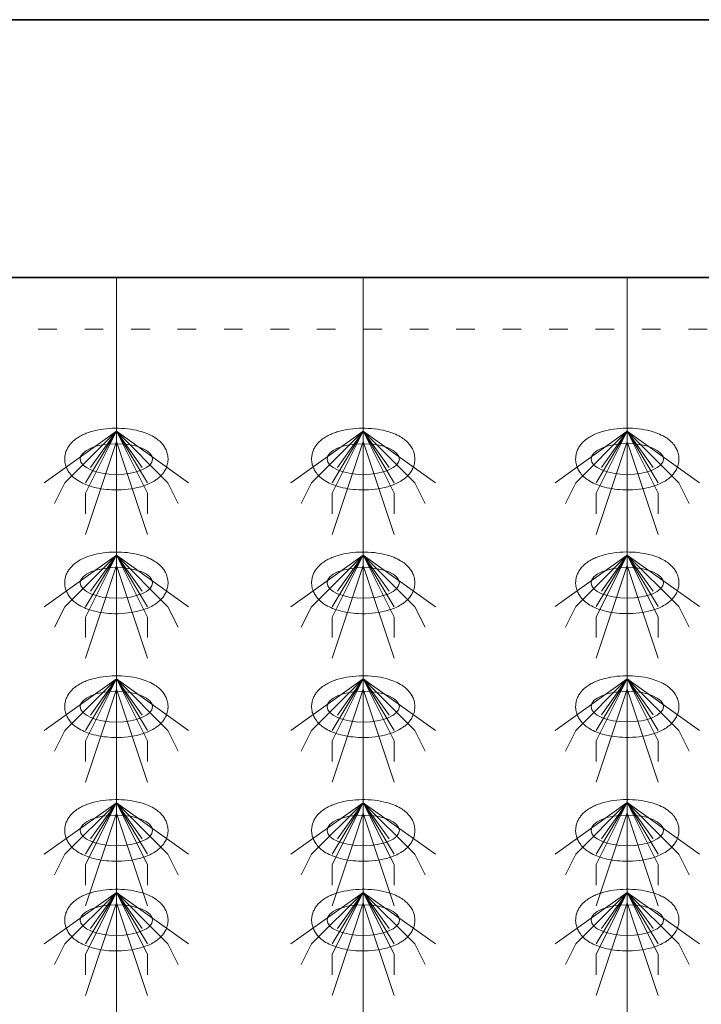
# Model space of a CAD drawing. Header units: metres. Extents: x 703769 to 722343, y 4313031 to 4317457.
# Tile 55 of 256: x 707693 to 707696.96, y 4313309.9 to 4313315.63. Entities that reach past the tile are written whole.
import ezdxf

# ---------------------------------------------------------------- set-up
doc = ezdxf.new("R2010")
doc.units = ezdxf.units.M
doc.header["$LTSCALE"] = 0.5
doc.linetypes.add('ACAD_ISO03W100', pattern=[30, 12, -18])
doc.linetypes.add('DASHED', pattern=[19.05, 12.7, -6.35])
for name, color, linetype, lineweight in [('4虚线层', 6, 'DASHED', 18), ('粗实线层', 7, 'Continuous', 35), ('设备', 6, 'Continuous', 18)]:
    doc.layers.add(name, color=color, linetype=linetype, lineweight=lineweight)

# ---------------------------------------------------------------- blocks, each defined once
blk = doc.blocks.new('hh_1')
at = {"layer": '设备'}
for p, q in [((-268840, 164960), (-268910, 164910)), ((-268840, 164960), (-268890, 164910)), ((-268840, 164960), (-268870, 164900)), ((-268840, 164960), (-268870, 164910)), ((-268840, 164960), (-268865, 164925)), ((-268840, 164960), (-268790, 164910)), ((-268840, 164960), (-268815, 164925)), ((-268840, 164960), (-268770, 164910)), ((-268840, 164960), (-268810, 164910)), ((-268840, 164960), (-268810, 164900)), ((-268840, 164950), (-268870, 164860)), ((-268840, 164950), (-268810, 164860)), ((-268890, 164910), (-268900, 164890)), ((-268790, 164910), (-268780, 164890)), ((-268870, 164900), (-268870, 164880)), ((-268810, 164900), (-268810, 164880))]:
    blk.add_line(p, q, dxfattribs=at)
blk = doc.blocks.new('dawda')
at = {"color": 7}
for p, q in [((531541.59, 33623.42), (541041.59, 33623.42)), ((531541.59, 33373.42), (535541.59, 33373.42))]:
    blk.add_line(p, q, dxfattribs=at)
at = {"layer": '4虚线层', "color": 7, "linetype": 'ACAD_ISO03W100', "ltscale": 3}
blk.add_line((531541.59, 33323.42), (535541.59, 33323.42), dxfattribs=at)
at = {"layer": '设备', "color": 7}
for p, q in [((533147.28, 33373.42), (533147.28, 31373.38)), ((533386.44, 33373.42), (533386.44, 31373.38)), ((533642.28, 33373.42), (533642.28, 31373.42))]:
    blk.add_line(p, q, dxfattribs=at)
for centre in [(533147.28, 33197.5), (533386.43, 33197.5), (533642.27, 33197.54), (533147.28, 33077.5), (533386.43, 33077.5), (533642.27, 33077.54), (533147.28, 32957.5), (533386.43, 32957.5), (533642.27, 32957.54), (533147.28, 32837.5), (533386.43, 32837.5), (533642.27, 32837.54), (533147.28, 32750.55), (533386.44, 32750.55), (533642.27, 32750.59)]:
    blk.add_ellipse(centre, major_axis=(-35.04, 0), ratio=0.42498, dxfattribs=at)
for points in [[(533097.24, 33197.5), (533097.24, 33198.9), (533097.38, 33200.29), (533097.91, 33202.99), (533098.3, 33204.29), (533099.27, 33206.73), (533099.85, 33207.87), (533101.13, 33209.99), (533101.83, 33210.97), (533103.3, 33212.78), (533104.08, 33213.61), (533106.19, 33215.63), (533107.58, 33216.73), (533110.44, 33218.69), (533111.92, 33219.56), (533114.97, 33221.12), (533116.54, 33221.82), (533119.76, 33223.08), (533121.42, 33223.64), (533126.7, 33225.19), (533130.46, 33225.97), (533138.22, 33227.05), (533142.2, 33227.34), (533150.2, 33227.43), (533154.2, 33227.23), (533162.03, 33226.33), (533165.85, 33225.64), (533172.01, 33224.02), (533174.44, 33223.23), (533179.13, 33221.37), (533181.38, 33220.29), (533185.03, 33218.1), (533186.49, 33217.1), (533189.3, 33214.8), (533190.64, 33213.51), (533192.78, 33210.93), (533193.62, 33209.74), (533195.11, 33207.13), (533195.76, 33205.7), (533196.75, 33202.63), (533197.09, 33200.99), (533197.38, 33197.65), (533197.32, 33195.95), (533196.82, 33192.65), (533196.39, 33191.07), (533195.23, 33188.12), (533194.52, 33186.75), (533192.93, 33184.27), (533192.05, 33183.15), (533190.21, 33181.1), (533189.24, 33180.18), (533187.24, 33178.49), (533186.21, 33177.73), (533183.43, 33175.87), (533181.63, 33174.88), (533177.92, 33173.12), (533176, 33172.36), (533172.04, 33171.01), (533170, 33170.42), (533163.93, 33168.98), (533159.78, 33168.33), (533151.29, 33167.6), (533146.96, 33167.52), (533139.24, 33167.88), (533135.82, 33168.23), (533129.17, 33169.3), (533125.94, 33170.02), (533120.47, 33171.65), (533118.17, 33172.49), (533113.74, 33174.44), (533111.62, 33175.56), (533108.18, 33177.83), (533106.82, 33178.85), (533104.22, 33181.2), (533102.98, 33182.52), (533101.02, 33185.15), (533100.26, 33186.37), (533098.93, 33189.02), (533098.37, 33190.46), (533097.56, 33193.51), (533097.31, 33195.12), (533097.25, 33197), (533097.24, 33197.25), (533097.24, 33197.5)], [(533336.4, 33197.5), (533336.4, 33198.9), (533336.54, 33200.29), (533337.07, 33202.99), (533337.46, 33204.29), (533338.43, 33206.73), (533339, 33207.87), (533340.28, 33209.99), (533340.98, 33210.97), (533342.45, 33212.78), (533343.23, 33213.61), (533345.35, 33215.63), (533346.73, 33216.73), (533349.59, 33218.69), (533351.07, 33219.56), (533354.12, 33221.12), (533355.69, 33221.82), (533358.92, 33223.08), (533360.57, 33223.64), (533365.85, 33225.19), (533369.62, 33225.97), (533377.37, 33227.05), (533381.36, 33227.34), (533389.35, 33227.43), (533393.36, 33227.23), (533401.18, 33226.33), (533405, 33225.64), (533411.16, 33224.02), (533413.6, 33223.23), (533418.28, 33221.37), (533420.53, 33220.29), (533424.19, 33218.1), (533425.65, 33217.1), (533428.45, 33214.8), (533429.8, 33213.51), (533431.93, 33210.93), (533432.77, 33209.74), (533434.26, 33207.13), (533434.91, 33205.7), (533435.9, 33202.63), (533436.25, 33200.99), (533436.53, 33197.65), (533436.48, 33195.95), (533435.98, 33192.65), (533435.54, 33191.07), (533434.38, 33188.12), (533433.67, 33186.75), (533432.08, 33184.27), (533431.21, 33183.15), (533429.36, 33181.1), (533428.39, 33180.18), (533426.39, 33178.49), (533425.36, 33177.73), (533422.58, 33175.87), (533420.79, 33174.88), (533417.07, 33173.12), (533415.15, 33172.36), (533411.19, 33171.01), (533409.15, 33170.42), (533403.09, 33168.98), (533398.93, 33168.33), (533390.44, 33167.6), (533386.12, 33167.52), (533378.39, 33167.88), (533374.97, 33168.23), (533368.32, 33169.3), (533365.09, 33170.02), (533359.62, 33171.65), (533357.32, 33172.49), (533352.9, 33174.44), (533350.77, 33175.56), (533347.34, 33177.83), (533345.98, 33178.85), (533343.38, 33181.2), (533342.14, 33182.52), (533340.18, 33185.15), (533339.41, 33186.37), (533338.08, 33189.02), (533337.52, 33190.46), (533336.71, 33193.51), (533336.47, 33195.12), (533336.4, 33197), (533336.4, 33197.25), (533336.4, 33197.5)], [(533592.23, 33197.54), (533592.23, 33198.93), (533592.37, 33200.33), (533592.9, 33203.03), (533593.3, 33204.32), (533594.26, 33206.77), (533594.84, 33207.91), (533596.12, 33210.03), (533596.82, 33211.01), (533598.29, 33212.81), (533599.07, 33213.64), (533601.19, 33215.67), (533602.57, 33216.77), (533605.43, 33218.73), (533606.91, 33219.6), (533609.96, 33221.16), (533611.53, 33221.86), (533614.75, 33223.11), (533616.41, 33223.67), (533621.69, 33225.23), (533625.46, 33226.01), (533633.21, 33227.09), (533637.2, 33227.38), (533645.19, 33227.46), (533649.19, 33227.26), (533657.02, 33226.37), (533660.84, 33225.67), (533667, 33224.05), (533669.43, 33223.27), (533674.12, 33221.4), (533676.37, 33220.33), (533680.03, 33218.14), (533681.49, 33217.14), (533684.29, 33214.84), (533685.63, 33213.54), (533687.77, 33210.96), (533688.61, 33209.78), (533690.1, 33207.16), (533690.75, 33205.73), (533691.74, 33202.67), (533692.08, 33201.03), (533692.37, 33197.69), (533692.31, 33195.98), (533691.82, 33192.69), (533691.38, 33191.1), (533690.22, 33188.15), (533689.51, 33186.79), (533687.92, 33184.31), (533687.05, 33183.18), (533685.2, 33181.14), (533684.23, 33180.22), (533682.23, 33178.53), (533681.2, 33177.76), (533678.42, 33175.91), (533676.62, 33174.92), (533672.91, 33173.16), (533670.99, 33172.39), (533667.03, 33171.04), (533664.99, 33170.46), (533658.93, 33169.01), (533654.77, 33168.37), (533646.28, 33167.63), (533641.95, 33167.55), (533634.23, 33167.92), (533630.81, 33168.27), (533624.16, 33169.34), (533620.93, 33170.06), (533615.46, 33171.69), (533613.16, 33172.52), (533608.74, 33174.48), (533606.61, 33175.6), (533603.18, 33177.86), (533601.82, 33178.89), (533599.22, 33181.24), (533597.97, 33182.56), (533596.02, 33185.19), (533595.25, 33186.4), (533593.92, 33189.06), (533593.36, 33190.5), (533592.55, 33193.55), (533592.3, 33195.16), (533592.24, 33197.03), (533592.23, 33197.28), (533592.23, 33197.54)], [(533097.24, 33077.5), (533097.24, 33078.9), (533097.38, 33080.29), (533097.91, 33082.99), (533098.3, 33084.29), (533099.27, 33086.73), (533099.85, 33087.87), (533101.13, 33089.99), (533101.83, 33090.97), (533103.3, 33092.78), (533104.08, 33093.61), (533106.19, 33095.63), (533107.58, 33096.73), (533110.44, 33098.69), (533111.92, 33099.56), (533114.97, 33101.12), (533116.54, 33101.82), (533119.76, 33103.08), (533121.42, 33103.64), (533126.7, 33105.19), (533130.46, 33105.97), (533138.22, 33107.05), (533142.2, 33107.34), (533150.2, 33107.43), (533154.2, 33107.23), (533162.03, 33106.33), (533165.85, 33105.64), (533172.01, 33104.02), (533174.44, 33103.23), (533179.13, 33101.37), (533181.38, 33100.29), (533185.03, 33098.1), (533186.49, 33097.1), (533189.3, 33094.8), (533190.64, 33093.51), (533192.78, 33090.93), (533193.62, 33089.74), (533195.11, 33087.13), (533195.76, 33085.7), (533196.75, 33082.63), (533197.09, 33080.99), (533197.38, 33077.65), (533197.32, 33075.95), (533196.82, 33072.65), (533196.39, 33071.07), (533195.23, 33068.12), (533194.52, 33066.75), (533192.93, 33064.27), (533192.05, 33063.15), (533190.21, 33061.1), (533189.24, 33060.18), (533187.24, 33058.49), (533186.21, 33057.73), (533183.43, 33055.87), (533181.63, 33054.88), (533177.92, 33053.12), (533176, 33052.36), (533172.04, 33051.01), (533170, 33050.42), (533163.93, 33048.98), (533159.78, 33048.33), (533151.29, 33047.6), (533146.96, 33047.52), (533139.24, 33047.88), (533135.82, 33048.23), (533129.17, 33049.3), (533125.94, 33050.02), (533120.47, 33051.65), (533118.17, 33052.49), (533113.74, 33054.44), (533111.62, 33055.56), (533108.18, 33057.83), (533106.82, 33058.85), (533104.22, 33061.2), (533102.98, 33062.52), (533101.02, 33065.15), (533100.26, 33066.37), (533098.93, 33069.02), (533098.37, 33070.46), (533097.56, 33073.51), (533097.31, 33075.12), (533097.25, 33077), (533097.24, 33077.25), (533097.24, 33077.5)], [(533336.4, 33077.5), (533336.4, 33078.9), (533336.54, 33080.29), (533337.07, 33082.99), (533337.46, 33084.29), (533338.43, 33086.73), (533339, 33087.87), (533340.28, 33089.99), (533340.98, 33090.97), (533342.45, 33092.78), (533343.23, 33093.61), (533345.35, 33095.63), (533346.73, 33096.73), (533349.59, 33098.69), (533351.07, 33099.56), (533354.12, 33101.12), (533355.69, 33101.82), (533358.92, 33103.08), (533360.57, 33103.64), (533365.85, 33105.19), (533369.62, 33105.97), (533377.37, 33107.05), (533381.36, 33107.34), (533389.35, 33107.43), (533393.36, 33107.23), (533401.18, 33106.33), (533405, 33105.64), (533411.16, 33104.02), (533413.6, 33103.23), (533418.28, 33101.37), (533420.53, 33100.29), (533424.19, 33098.1), (533425.65, 33097.1), (533428.45, 33094.8), (533429.8, 33093.51), (533431.93, 33090.93), (533432.77, 33089.74), (533434.26, 33087.13), (533434.91, 33085.7), (533435.9, 33082.63), (533436.25, 33080.99), (533436.53, 33077.65), (533436.48, 33075.95), (533435.98, 33072.65), (533435.54, 33071.07), (533434.38, 33068.12), (533433.67, 33066.75), (533432.08, 33064.27), (533431.21, 33063.15), (533429.36, 33061.1), (533428.39, 33060.18), (533426.39, 33058.49), (533425.36, 33057.73), (533422.58, 33055.87), (533420.79, 33054.88), (533417.07, 33053.12), (533415.15, 33052.36), (533411.19, 33051.01), (533409.15, 33050.42), (533403.09, 33048.98), (533398.93, 33048.33), (533390.44, 33047.6), (533386.12, 33047.52), (533378.39, 33047.88), (533374.97, 33048.23), (533368.32, 33049.3), (533365.09, 33050.02), (533359.62, 33051.65), (533357.32, 33052.49), (533352.9, 33054.44), (533350.77, 33055.56), (533347.34, 33057.83), (533345.98, 33058.85), (533343.38, 33061.2), (533342.14, 33062.52), (533340.18, 33065.15), (533339.41, 33066.37), (533338.08, 33069.02), (533337.52, 33070.46), (533336.71, 33073.51), (533336.47, 33075.12), (533336.4, 33077), (533336.4, 33077.25), (533336.4, 33077.5)], [(533592.23, 33077.54), (533592.23, 33078.93), (533592.37, 33080.33), (533592.9, 33083.03), (533593.3, 33084.32), (533594.26, 33086.77), (533594.84, 33087.91), (533596.12, 33090.03), (533596.82, 33091.01), (533598.29, 33092.81), (533599.07, 33093.64), (533601.19, 33095.67), (533602.57, 33096.77), (533605.43, 33098.73), (533606.91, 33099.6), (533609.96, 33101.16), (533611.53, 33101.86), (533614.75, 33103.11), (533616.41, 33103.67), (533621.69, 33105.23), (533625.46, 33106.01), (533633.21, 33107.09), (533637.2, 33107.38), (533645.19, 33107.46), (533649.19, 33107.26), (533657.02, 33106.37), (533660.84, 33105.67), (533667, 33104.05), (533669.43, 33103.27), (533674.12, 33101.4), (533676.37, 33100.33), (533680.03, 33098.14), (533681.49, 33097.14), (533684.29, 33094.84), (533685.63, 33093.54), (533687.77, 33090.96), (533688.61, 33089.78), (533690.1, 33087.16), (533690.75, 33085.73), (533691.74, 33082.67), (533692.08, 33081.03), (533692.37, 33077.69), (533692.31, 33075.98), (533691.82, 33072.69), (533691.38, 33071.1), (533690.22, 33068.15), (533689.51, 33066.79), (533687.92, 33064.31), (533687.05, 33063.18), (533685.2, 33061.14), (533684.23, 33060.22), (533682.23, 33058.53), (533681.2, 33057.76), (533678.42, 33055.91), (533676.62, 33054.92), (533672.91, 33053.16), (533670.99, 33052.39), (533667.03, 33051.04), (533664.99, 33050.46), (533658.93, 33049.01), (533654.77, 33048.37), (533646.28, 33047.63), (533641.95, 33047.55), (533634.23, 33047.92), (533630.81, 33048.27), (533624.16, 33049.34), (533620.93, 33050.06), (533615.46, 33051.69), (533613.16, 33052.52), (533608.74, 33054.48), (533606.61, 33055.6), (533603.18, 33057.86), (533601.82, 33058.89), (533599.22, 33061.24), (533597.97, 33062.56), (533596.02, 33065.19), (533595.25, 33066.4), (533593.92, 33069.06), (533593.36, 33070.5), (533592.55, 33073.55), (533592.3, 33075.16), (533592.24, 33077.03), (533592.23, 33077.28), (533592.23, 33077.54)], [(533097.24, 32957.5), (533097.24, 32958.9), (533097.38, 32960.29), (533097.91, 32962.99), (533098.3, 32964.29), (533099.27, 32966.73), (533099.85, 32967.87), (533101.13, 32969.99), (533101.83, 32970.97), (533103.3, 32972.78), (533104.08, 32973.61), (533106.19, 32975.63), (533107.58, 32976.73), (533110.44, 32978.69), (533111.92, 32979.56), (533114.97, 32981.12), (533116.54, 32981.82), (533119.76, 32983.08), (533121.42, 32983.64), (533126.7, 32985.19), (533130.46, 32985.97), (533138.22, 32987.05), (533142.2, 32987.34), (533150.2, 32987.43), (533154.2, 32987.23), (533162.03, 32986.33), (533165.85, 32985.64), (533172.01, 32984.02), (533174.44, 32983.23), (533179.13, 32981.37), (533181.38, 32980.29), (533185.03, 32978.1), (533186.49, 32977.1), (533189.3, 32974.8), (533190.64, 32973.51), (533192.78, 32970.93), (533193.62, 32969.74), (533195.11, 32967.13), (533195.76, 32965.7), (533196.75, 32962.63), (533197.09, 32960.99), (533197.38, 32957.65), (533197.32, 32955.95), (533196.82, 32952.65), (533196.39, 32951.07), (533195.23, 32948.12), (533194.52, 32946.75), (533192.93, 32944.27), (533192.05, 32943.15), (533190.21, 32941.1), (533189.24, 32940.18), (533187.24, 32938.49), (533186.21, 32937.73), (533183.43, 32935.87), (533181.63, 32934.88), (533177.92, 32933.12), (533176, 32932.36), (533172.04, 32931.01), (533170, 32930.42), (533163.93, 32928.98), (533159.78, 32928.33), (533151.29, 32927.6), (533146.96, 32927.52), (533139.24, 32927.88), (533135.82, 32928.23), (533129.17, 32929.3), (533125.94, 32930.02), (533120.47, 32931.65), (533118.17, 32932.49), (533113.74, 32934.44), (533111.62, 32935.56), (533108.18, 32937.83), (533106.82, 32938.85), (533104.22, 32941.2), (533102.98, 32942.52), (533101.02, 32945.15), (533100.26, 32946.37), (533098.93, 32949.02), (533098.37, 32950.46), (533097.56, 32953.51), (533097.31, 32955.12), (533097.25, 32957), (533097.24, 32957.25), (533097.24, 32957.5)], [(533336.4, 32957.5), (533336.4, 32958.9), (533336.54, 32960.29), (533337.07, 32962.99), (533337.46, 32964.29), (533338.43, 32966.73), (533339, 32967.87), (533340.28, 32969.99), (533340.98, 32970.97), (533342.45, 32972.78), (533343.23, 32973.61), (533345.35, 32975.63), (533346.73, 32976.73), (533349.59, 32978.69), (533351.07, 32979.56), (533354.12, 32981.12), (533355.69, 32981.82), (533358.92, 32983.08), (533360.57, 32983.64), (533365.85, 32985.19), (533369.62, 32985.97), (533377.37, 32987.05), (533381.36, 32987.34), (533389.35, 32987.43), (533393.36, 32987.23), (533401.18, 32986.33), (533405, 32985.64), (533411.16, 32984.02), (533413.6, 32983.23), (533418.28, 32981.37), (533420.53, 32980.29), (533424.19, 32978.1), (533425.65, 32977.1), (533428.45, 32974.8), (533429.8, 32973.51), (533431.93, 32970.93), (533432.77, 32969.74), (533434.26, 32967.13), (533434.91, 32965.7), (533435.9, 32962.63), (533436.25, 32960.99), (533436.53, 32957.65), (533436.48, 32955.95), (533435.98, 32952.65), (533435.54, 32951.07), (533434.38, 32948.12), (533433.67, 32946.75), (533432.08, 32944.27), (533431.21, 32943.15), (533429.36, 32941.1), (533428.39, 32940.18), (533426.39, 32938.49), (533425.36, 32937.73), (533422.58, 32935.87), (533420.79, 32934.88), (533417.07, 32933.12), (533415.15, 32932.36), (533411.19, 32931.01), (533409.15, 32930.42), (533403.09, 32928.98), (533398.93, 32928.33), (533390.44, 32927.6), (533386.12, 32927.52), (533378.39, 32927.88), (533374.97, 32928.23), (533368.32, 32929.3), (533365.09, 32930.02), (533359.62, 32931.65), (533357.32, 32932.49), (533352.9, 32934.44), (533350.77, 32935.56), (533347.34, 32937.83), (533345.98, 32938.85), (533343.38, 32941.2), (533342.14, 32942.52), (533340.18, 32945.15), (533339.41, 32946.37), (533338.08, 32949.02), (533337.52, 32950.46), (533336.71, 32953.51), (533336.47, 32955.12), (533336.4, 32957), (533336.4, 32957.25), (533336.4, 32957.5)], [(533592.23, 32957.54), (533592.23, 32958.93), (533592.37, 32960.33), (533592.9, 32963.03), (533593.3, 32964.32), (533594.26, 32966.77), (533594.84, 32967.91), (533596.12, 32970.03), (533596.82, 32971.01), (533598.29, 32972.81), (533599.07, 32973.64), (533601.19, 32975.67), (533602.57, 32976.77), (533605.43, 32978.73), (533606.91, 32979.6), (533609.96, 32981.16), (533611.53, 32981.86), (533614.75, 32983.11), (533616.41, 32983.67), (533621.69, 32985.23), (533625.46, 32986.01), (533633.21, 32987.09), (533637.2, 32987.38), (533645.19, 32987.46), (533649.19, 32987.26), (533657.02, 32986.37), (533660.84, 32985.67), (533667, 32984.05), (533669.43, 32983.27), (533674.12, 32981.4), (533676.37, 32980.33), (533680.03, 32978.14), (533681.49, 32977.14), (533684.29, 32974.84), (533685.63, 32973.54), (533687.77, 32970.96), (533688.61, 32969.78), (533690.1, 32967.16), (533690.75, 32965.73), (533691.74, 32962.67), (533692.08, 32961.03), (533692.37, 32957.69), (533692.31, 32955.98), (533691.82, 32952.69), (533691.38, 32951.1), (533690.22, 32948.15), (533689.51, 32946.79), (533687.92, 32944.31), (533687.05, 32943.18), (533685.2, 32941.14), (533684.23, 32940.22), (533682.23, 32938.53), (533681.2, 32937.76), (533678.42, 32935.91), (533676.62, 32934.92), (533672.91, 32933.16), (533670.99, 32932.39), (533667.03, 32931.04), (533664.99, 32930.46), (533658.93, 32929.01), (533654.77, 32928.37), (533646.28, 32927.63), (533641.95, 32927.55), (533634.23, 32927.92), (533630.81, 32928.27), (533624.16, 32929.34), (533620.93, 32930.06), (533615.46, 32931.69), (533613.16, 32932.52), (533608.74, 32934.48), (533606.61, 32935.6), (533603.18, 32937.86), (533601.82, 32938.89), (533599.22, 32941.24), (533597.97, 32942.56), (533596.02, 32945.19), (533595.25, 32946.4), (533593.92, 32949.06), (533593.36, 32950.5), (533592.55, 32953.55), (533592.3, 32955.16), (533592.24, 32957.03), (533592.23, 32957.28), (533592.23, 32957.54)], [(533097.24, 32837.5), (533097.24, 32838.9), (533097.38, 32840.29), (533097.91, 32842.99), (533098.3, 32844.29), (533099.27, 32846.73), (533099.85, 32847.87), (533101.13, 32849.99), (533101.83, 32850.97), (533103.3, 32852.78), (533104.08, 32853.61), (533106.19, 32855.63), (533107.58, 32856.73), (533110.44, 32858.69), (533111.92, 32859.56), (533114.97, 32861.12), (533116.54, 32861.82), (533119.76, 32863.08), (533121.42, 32863.64), (533126.7, 32865.19), (533130.46, 32865.97), (533138.22, 32867.05), (533142.2, 32867.34), (533150.2, 32867.43), (533154.2, 32867.23), (533162.03, 32866.33), (533165.85, 32865.64), (533172.01, 32864.02), (533174.44, 32863.23), (533179.13, 32861.37), (533181.38, 32860.29), (533185.03, 32858.1), (533186.49, 32857.1), (533189.3, 32854.8), (533190.64, 32853.51), (533192.78, 32850.93), (533193.62, 32849.74), (533195.11, 32847.13), (533195.76, 32845.7), (533196.75, 32842.63), (533197.09, 32840.99), (533197.38, 32837.65), (533197.32, 32835.95), (533196.82, 32832.65), (533196.39, 32831.07), (533195.23, 32828.12), (533194.52, 32826.75), (533192.93, 32824.27), (533192.05, 32823.15), (533190.21, 32821.1), (533189.24, 32820.18), (533187.24, 32818.49), (533186.21, 32817.73), (533183.43, 32815.87), (533181.63, 32814.88), (533177.92, 32813.12), (533176, 32812.36), (533172.04, 32811.01), (533170, 32810.42), (533163.93, 32808.98), (533159.78, 32808.33), (533151.29, 32807.6), (533146.96, 32807.52), (533139.24, 32807.88), (533135.82, 32808.23), (533129.17, 32809.3), (533125.94, 32810.02), (533120.47, 32811.65), (533118.17, 32812.49), (533113.74, 32814.44), (533111.62, 32815.56), (533108.18, 32817.83), (533106.82, 32818.85), (533104.22, 32821.2), (533102.98, 32822.52), (533101.02, 32825.15), (533100.26, 32826.37), (533098.93, 32829.02), (533098.37, 32830.46), (533097.56, 32833.51), (533097.31, 32835.12), (533097.25, 32837), (533097.24, 32837.25), (533097.24, 32837.5)], [(533336.4, 32837.5), (533336.4, 32838.9), (533336.54, 32840.29), (533337.07, 32842.99), (533337.46, 32844.29), (533338.43, 32846.73), (533339, 32847.87), (533340.28, 32849.99), (533340.98, 32850.97), (533342.45, 32852.78), (533343.23, 32853.61), (533345.35, 32855.63), (533346.73, 32856.73), (533349.59, 32858.69), (533351.07, 32859.56), (533354.12, 32861.12), (533355.69, 32861.82), (533358.92, 32863.08), (533360.57, 32863.64), (533365.85, 32865.19), (533369.62, 32865.97), (533377.37, 32867.05), (533381.36, 32867.34), (533389.35, 32867.43), (533393.36, 32867.23), (533401.18, 32866.33), (533405, 32865.64), (533411.16, 32864.02), (533413.6, 32863.23), (533418.28, 32861.37), (533420.53, 32860.29), (533424.19, 32858.1), (533425.65, 32857.1), (533428.45, 32854.8), (533429.8, 32853.51), (533431.93, 32850.93), (533432.77, 32849.74), (533434.26, 32847.13), (533434.91, 32845.7), (533435.9, 32842.63), (533436.25, 32840.99), (533436.53, 32837.65), (533436.48, 32835.95), (533435.98, 32832.65), (533435.54, 32831.07), (533434.38, 32828.12), (533433.67, 32826.75), (533432.08, 32824.27), (533431.21, 32823.15), (533429.36, 32821.1), (533428.39, 32820.18), (533426.39, 32818.49), (533425.36, 32817.73), (533422.58, 32815.87), (533420.79, 32814.88), (533417.07, 32813.12), (533415.15, 32812.36), (533411.19, 32811.01), (533409.15, 32810.42), (533403.09, 32808.98), (533398.93, 32808.33), (533390.44, 32807.6), (533386.12, 32807.52), (533378.39, 32807.88), (533374.97, 32808.23), (533368.32, 32809.3), (533365.09, 32810.02), (533359.62, 32811.65), (533357.32, 32812.49), (533352.9, 32814.44), (533350.77, 32815.56), (533347.34, 32817.83), (533345.98, 32818.85), (533343.38, 32821.2), (533342.14, 32822.52), (533340.18, 32825.15), (533339.41, 32826.37), (533338.08, 32829.02), (533337.52, 32830.46), (533336.71, 32833.51), (533336.47, 32835.12), (533336.4, 32837), (533336.4, 32837.25), (533336.4, 32837.5)], [(533592.23, 32837.54), (533592.23, 32838.93), (533592.37, 32840.33), (533592.9, 32843.03), (533593.3, 32844.32), (533594.26, 32846.77), (533594.84, 32847.91), (533596.12, 32850.03), (533596.82, 32851.01), (533598.29, 32852.81), (533599.07, 32853.64), (533601.19, 32855.67), (533602.57, 32856.77), (533605.43, 32858.73), (533606.91, 32859.6), (533609.96, 32861.16), (533611.53, 32861.86), (533614.75, 32863.11), (533616.41, 32863.67), (533621.69, 32865.23), (533625.46, 32866.01), (533633.21, 32867.09), (533637.2, 32867.38), (533645.19, 32867.46), (533649.19, 32867.26), (533657.02, 32866.37), (533660.84, 32865.67), (533667, 32864.05), (533669.43, 32863.27), (533674.12, 32861.4), (533676.37, 32860.33), (533680.03, 32858.14), (533681.49, 32857.14), (533684.29, 32854.84), (533685.63, 32853.54), (533687.77, 32850.96), (533688.61, 32849.78), (533690.1, 32847.16), (533690.75, 32845.73), (533691.74, 32842.67), (533692.08, 32841.03), (533692.37, 32837.69), (533692.31, 32835.98), (533691.82, 32832.69), (533691.38, 32831.1), (533690.22, 32828.15), (533689.51, 32826.79), (533687.92, 32824.31), (533687.05, 32823.18), (533685.2, 32821.14), (533684.23, 32820.22), (533682.23, 32818.53), (533681.2, 32817.76), (533678.42, 32815.91), (533676.62, 32814.92), (533672.91, 32813.16), (533670.99, 32812.39), (533667.03, 32811.04), (533664.99, 32810.46), (533658.93, 32809.01), (533654.77, 32808.37), (533646.28, 32807.63), (533641.95, 32807.55), (533634.23, 32807.92), (533630.81, 32808.27), (533624.16, 32809.34), (533620.93, 32810.06), (533615.46, 32811.69), (533613.16, 32812.52), (533608.74, 32814.48), (533606.61, 32815.6), (533603.18, 32817.86), (533601.82, 32818.89), (533599.22, 32821.24), (533597.97, 32822.56), (533596.02, 32825.19), (533595.25, 32826.4), (533593.92, 32829.06), (533593.36, 32830.5), (533592.55, 32833.55), (533592.3, 32835.16), (533592.24, 32837.03), (533592.23, 32837.28), (533592.23, 32837.54)], [(533097.25, 32750.55), (533097.25, 32751.95), (533097.39, 32753.35), (533097.92, 32756.04), (533098.31, 32757.34), (533099.28, 32759.78), (533099.85, 32760.93), (533101.13, 32763.04), (533101.83, 32764.02), (533103.3, 32765.83), (533104.08, 32766.66), (533106.2, 32768.69), (533107.58, 32769.78), (533110.44, 32771.75), (533111.92, 32772.61), (533114.97, 32774.18), (533116.54, 32774.87), (533119.77, 32776.13), (533121.42, 32776.69), (533126.7, 32778.24), (533130.47, 32779.03), (533138.22, 32780.1), (533142.21, 32780.39), (533150.2, 32780.48), (533154.21, 32780.28), (533162.03, 32779.38), (533165.85, 32778.69), (533172.01, 32777.07), (533174.45, 32776.29), (533179.13, 32774.42), (533181.38, 32773.34), (533185.04, 32771.16), (533186.5, 32770.15), (533189.3, 32767.86), (533190.65, 32766.56), (533192.78, 32763.98), (533193.62, 32762.79), (533195.11, 32760.18), (533195.76, 32758.75), (533196.75, 32755.68), (533197.1, 32754.05), (533197.38, 32750.7), (533197.33, 32749), (533196.83, 32745.71), (533196.39, 32744.12), (533195.23, 32741.17), (533194.52, 32739.81), (533192.93, 32737.32), (533192.06, 32736.2), (533190.21, 32734.16), (533189.24, 32733.23), (533187.24, 32731.55), (533186.21, 32730.78), (533183.43, 32728.92), (533181.64, 32727.93), (533177.92, 32726.17), (533176, 32725.41), (533172.04, 32724.06), (533170, 32723.48), (533163.94, 32722.03), (533159.78, 32721.38), (533151.29, 32720.65), (533146.97, 32720.57), (533139.24, 32720.94), (533135.82, 32721.28), (533129.18, 32722.35), (533125.94, 32723.07), (533120.47, 32724.71), (533118.17, 32725.54), (533113.75, 32727.49), (533111.62, 32728.62), (533108.19, 32730.88), (533106.83, 32731.91), (533104.23, 32734.25), (533102.99, 32735.58), (533101.03, 32738.2), (533100.26, 32739.42), (533098.93, 32742.07), (533098.37, 32743.51), (533097.56, 32746.56), (533097.32, 32748.17), (533097.25, 32750.05), (533097.25, 32750.3), (533097.25, 32750.55)], [(533336.4, 32750.55), (533336.4, 32751.95), (533336.54, 32753.35), (533337.07, 32756.04), (533337.46, 32757.34), (533338.43, 32759.78), (533339.01, 32760.93), (533340.28, 32763.04), (533340.98, 32764.02), (533342.46, 32765.83), (533343.23, 32766.66), (533345.35, 32768.69), (533346.74, 32769.78), (533349.6, 32771.75), (533351.08, 32772.61), (533354.12, 32774.18), (533355.69, 32774.87), (533358.92, 32776.13), (533360.57, 32776.69), (533365.86, 32778.24), (533369.62, 32779.03), (533377.37, 32780.1), (533381.36, 32780.39), (533389.35, 32780.48), (533393.36, 32780.28), (533401.18, 32779.38), (533405, 32778.69), (533411.16, 32777.07), (533413.6, 32776.29), (533418.28, 32774.42), (533420.53, 32773.34), (533424.19, 32771.16), (533425.65, 32770.15), (533428.45, 32767.86), (533429.8, 32766.56), (533431.93, 32763.98), (533432.77, 32762.79), (533434.26, 32760.18), (533434.91, 32758.75), (533435.91, 32755.68), (533436.25, 32754.05), (533436.54, 32750.7), (533436.48, 32749), (533435.98, 32745.71), (533435.54, 32744.12), (533434.39, 32741.17), (533433.67, 32739.81), (533432.09, 32737.32), (533431.21, 32736.2), (533429.37, 32734.16), (533428.4, 32733.23), (533426.4, 32731.55), (533425.37, 32730.78), (533422.58, 32728.92), (533420.79, 32727.93), (533417.08, 32726.17), (533415.16, 32725.41), (533411.19, 32724.06), (533409.15, 32723.48), (533403.09, 32722.03), (533398.93, 32721.38), (533390.44, 32720.65), (533386.12, 32720.57), (533378.39, 32720.94), (533374.98, 32721.28), (533368.33, 32722.35), (533365.1, 32723.07), (533359.62, 32724.71), (533357.32, 32725.54), (533352.9, 32727.49), (533350.78, 32728.62), (533347.34, 32730.88), (533345.98, 32731.91), (533343.38, 32734.25), (533342.14, 32735.58), (533340.18, 32738.2), (533339.41, 32739.42), (533338.09, 32742.07), (533337.53, 32743.51), (533336.72, 32746.56), (533336.47, 32748.17), (533336.4, 32750.05), (533336.4, 32750.3), (533336.4, 32750.55)], [(533592.24, 32750.59), (533592.24, 32751.99), (533592.38, 32753.38), (533592.91, 32756.08), (533593.3, 32757.38), (533594.27, 32759.82), (533594.84, 32760.96), (533596.12, 32763.08), (533596.82, 32764.06), (533598.3, 32765.86), (533599.07, 32766.69), (533601.19, 32768.72), (533602.57, 32769.82), (533605.44, 32771.78), (533606.92, 32772.65), (533609.96, 32774.21), (533611.53, 32774.91), (533614.76, 32776.17), (533616.41, 32776.73), (533621.69, 32778.28), (533625.46, 32779.06), (533633.21, 32780.14), (533637.2, 32780.43), (533645.19, 32780.52), (533649.2, 32780.32), (533657.02, 32779.42), (533660.84, 32778.72), (533667, 32777.11), (533669.44, 32776.32), (533674.12, 32774.46), (533676.37, 32773.38), (533680.03, 32771.19), (533681.49, 32770.19), (533684.29, 32767.89), (533685.64, 32766.59), (533687.77, 32764.01), (533688.61, 32762.83), (533690.1, 32760.21), (533690.75, 32758.78), (533691.75, 32755.72), (533692.09, 32754.08), (533692.37, 32750.74), (533692.32, 32749.04), (533691.82, 32745.74), (533691.38, 32744.15), (533690.23, 32741.2), (533689.51, 32739.84), (533687.92, 32737.36), (533687.05, 32736.24), (533685.21, 32734.19), (533684.24, 32733.27), (533682.24, 32731.58), (533681.2, 32730.82), (533678.42, 32728.96), (533676.63, 32727.97), (533672.92, 32726.21), (533670.99, 32725.44), (533667.03, 32724.1), (533664.99, 32723.51), (533658.93, 32722.07), (533654.77, 32721.42), (533646.28, 32720.69), (533641.96, 32720.61), (533634.23, 32720.97), (533630.81, 32721.32), (533624.17, 32722.39), (533620.94, 32723.11), (533615.46, 32724.74), (533613.16, 32725.57), (533608.74, 32727.53), (533606.61, 32728.65), (533603.18, 32730.91), (533601.82, 32731.94), (533599.22, 32734.29), (533597.98, 32735.61), (533596.02, 32738.24), (533595.25, 32739.45), (533593.92, 32742.11), (533593.36, 32743.55), (533592.56, 32746.6), (533592.31, 32748.21), (533592.24, 32750.09), (533592.24, 32750.34), (533592.24, 32750.59)]]:
    blk.add_open_spline(points, degree=3, knots=[0, 0, 0, 0, 3.423083, 3.423083, 6.846165, 6.846165, 10.269248, 10.269248, 13.69233, 13.69233, 17.115413, 17.115413, 22.728666, 22.728666, 28.341919, 28.341919, 33.955172, 33.955172, 39.568425, 39.568425, 51.436002, 51.436002, 63.303578, 63.303578, 75.171154, 75.171154, 87.03873, 87.03873, 95.224368, 95.224368, 103.410005, 103.410005, 109.145122, 109.145122, 114.880238, 114.880238, 119.003115, 119.003115, 123.125991, 123.125991, 127.248868, 127.248868, 131.371745, 131.371745, 135.494621, 135.494621, 139.617498, 139.617498, 143.740375, 143.740375, 147.863251, 147.863251, 151.986128, 151.986128, 158.708917, 158.708917, 165.431705, 165.431705, 172.154493, 172.154493, 184.909814, 184.909814, 197.665135, 197.665135, 207.937, 207.937, 218.208864, 218.208864, 226.104489, 226.104489, 234.000115, 234.000115, 239.456, 239.456, 244.911884, 244.911884, 248.896322, 248.896322, 252.88076, 252.88076, 256.865198, 256.865198, 257.481358, 257.481358, 257.481358, 257.481358], dxfattribs=at)
at = {"layer": '设备', "color": 7, "xscale": -1}
for p in [(264307.28, -131735.61), (264546.43, -131735.61), (264802.27, -131735.57), (264307.28, -131855.61), (264546.43, -131855.61), (264802.27, -131855.57), (264307.28, -131975.61), (264546.43, -131975.61), (264802.27, -131975.57), (264307.28, -132095.61), (264546.43, -132095.61), (264802.27, -132095.57), (264307.28, -132182.56), (264546.44, -132182.56), (264802.27, -132182.52)]:
    blk.add_blockref('hh_1', p, dxfattribs=at)

msp = doc.modelspace()

# ---------------------------------------------------------------- block references
at = {"layer": '粗实线层', "xscale": 0.006, "yscale": 0.006, "zscale": 0.006}
msp.add_blockref('dawda', (704494.6802, 4313113.8882), dxfattribs=at)

doc.saveas('drawing.dxf')
